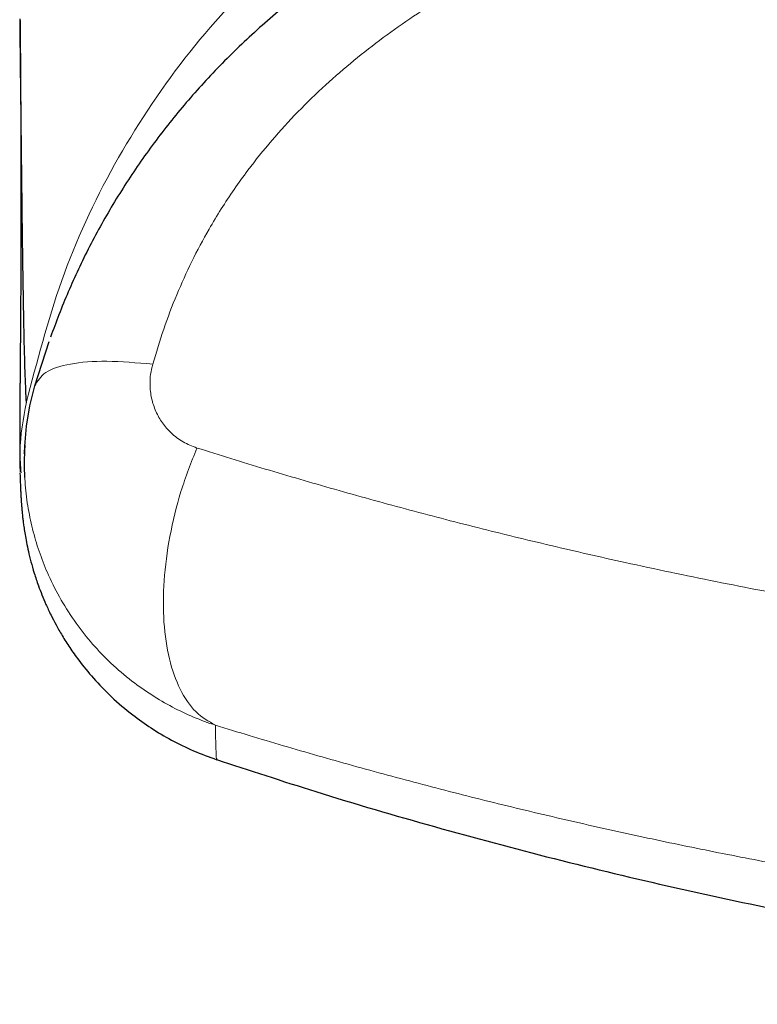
# Model space of a CAD drawing. Header units: millimetres. Extents: x 8 to 961, y 12 to 932.
# Tile 41 of 187: x 555.69 to 559.13, y 440.89 to 445.48. Entities that reach past the tile are written whole.
import ezdxf

# ---------------------------------------------------------------- set-up
doc = ezdxf.new("R2010")
doc.units = ezdxf.units.MM

msp = doc.modelspace()

# ---------------------------------------------------------------- linework, layer by layer
at = {"color": 7, "linetype": 'Continuous', "lineweight": 30}
msp.add_line((555.7621, 443.7721), (555.8279, 443.9791), dxfattribs=at)
at = {"color": 7, "linetype": 'Continuous', "lineweight": 30, "flags": 128}
msp.add_lwpolyline([(555.7155, 443.345), (555.7129, 443.397), (555.7148, 443.4905), (555.7235, 443.5841), (555.7392, 443.6785), (555.7621, 443.772), (555.7621, 443.7721), (555.7621, 443.7721)], dxfattribs=at)
at = {"color": 8, "linetype": 'Continuous', "lineweight": 0}
for points, knots in [([(563.6023, 447.4855), (563.2855, 447.483), (562.6518, 447.478), (561.7022, 447.4268), (560.7556, 447.3324), (559.8174, 447.1754), (559.0126, 446.9598), (558.3462, 446.7061), (557.8121, 446.4439), (557.3093, 446.1257), (556.8498, 445.7468), (556.449, 445.306), (556.1202, 444.8096), (555.8703, 444.2676), (555.7714, 443.8838), (555.7219, 443.6918)], [0, 0, 0, 0, 0.10003, 0.200056, 0.300173, 0.400239, 0.500131, 0.562636, 0.625145, 0.687668, 0.750125, 0.812616, 0.875055, 0.937489, 1, 1, 1, 1]), ([(563.6023, 446.6807), (563.4326, 446.6801), (563.0932, 446.6788), (562.5839, 446.6668), (562.0748, 446.6456), (561.5648, 446.6126), (561.1398, 446.5736), (560.7996, 446.5341), (560.5447, 446.5), (560.2901, 446.4611), (560.036, 446.4167), (559.7828, 446.3666), (559.5071, 446.305), (559.2094, 446.2289), (558.9173, 446.1418), (558.6542, 446.0519), (558.4457, 445.972), (558.2656, 445.8959), (558.1131, 445.8262), (557.9628, 445.7517), (557.8143, 445.6716), (557.6681, 445.5857), (557.524, 445.4931), (557.3834, 445.3939), (557.2465, 445.2874), (557.1135, 445.1725), (556.9856, 445.0486), (556.8643, 444.9159), (556.7664, 444.7943), (556.689, 444.6868), (556.6287, 444.5955), (556.5616, 444.4841), (556.4911, 444.3515), (556.4209, 444.1958), (556.3597, 444.0362), (556.3269, 443.9273), (556.3105, 443.8728)], [0, 0, 0, 0, 0.060628, 0.121302, 0.182117, 0.242982, 0.304429, 0.335184, 0.365947, 0.396828, 0.427722, 0.45866, 0.489617, 0.529312, 0.569067, 0.59908, 0.629092, 0.649146, 0.669115, 0.689144, 0.709172, 0.729462, 0.74975, 0.770355, 0.790957, 0.811704, 0.83322, 0.854758, 0.876269, 0.889489, 0.902709, 0.915993, 0.936821, 0.957651, 0.978825, 1, 1, 1, 1]), ([(556.3105, 443.8728), (556.3068, 443.8571), (556.2993, 443.8258), (556.2966, 443.772), (556.3035, 443.7131), (556.3236, 443.6523), (556.3547, 443.5979), (556.397, 443.5494), (556.4503, 443.5084), (556.4942, 443.4912), (556.5161, 443.4826)], [0, 0, 0, 0, 0.090789, 0.181622, 0.312864, 0.44422, 0.57512, 0.70605, 0.85306, 1, 1, 1, 1]), ([(555.7227, 443.6956), (555.7081, 443.6192), (555.6871, 443.5102), (555.6953, 443.3999), (555.6977, 443.3669)], [0, 0, 0, 0, 0.700515, 1, 1, 1, 1]), ([(556.5161, 443.4826), (556.6216, 443.4498), (556.8327, 443.3841), (557.1568, 443.2898), (557.4865, 443.1987), (557.8223, 443.1113), (558.1637, 443.028), (558.5333, 442.9436), (558.932, 442.8597), (559.3605, 442.7777), (559.7948, 442.703), (560.2153, 442.6387), (560.6209, 442.584), (561.0106, 442.5381), (561.4031, 442.4983), (561.7854, 442.4661), (562.1569, 442.4407), (562.5515, 442.4197), (562.9816, 442.4043), (563.447, 442.3967), (563.8958, 442.3982), (564.3273, 442.4076), (564.7413, 442.4238), (565.1407, 442.4463), (565.5252, 442.4745), (565.8948, 442.5073), (566.2294, 442.5423), (566.5294, 442.5778), (566.7922, 442.6119), (567.0504, 442.6484), (567.3327, 442.6913), (567.6414, 442.7423), (567.9753, 442.8025), (568.3069, 442.8672), (568.6359, 442.9362), (568.9619, 443.0096), (569.2848, 443.0871), (569.6043, 443.1686), (569.92, 443.2539), (570.2052, 443.3353), (570.4613, 443.4117), (570.6127, 443.459), (570.6885, 443.4826)], [0, 0, 0, 0, 0.02526, 0.050525, 0.075785, 0.101153, 0.126527, 0.151895, 0.182355, 0.212834, 0.243313, 0.273772, 0.3003, 0.326842, 0.353384, 0.379912, 0.403937, 0.427962, 0.458828, 0.489705, 0.520571, 0.548098, 0.575632, 0.603159, 0.628033, 0.652914, 0.677788, 0.696002, 0.714216, 0.731788, 0.74936, 0.772919, 0.796483, 0.820043, 0.843857, 0.867675, 0.891489, 0.915557, 0.93963, 0.963698, 0.981849, 1, 1, 1, 1]), ([(556.6028, 442.192), (556.6028, 442.192), (556.5684, 442.2033), (556.5002, 442.2288), (556.4008, 442.2759), (556.3048, 442.3319), (556.2086, 442.3997), (556.1162, 442.4787), (556.0292, 442.5691), (555.9514, 442.6673), (555.8825, 442.7743), (555.8272, 442.8826), (555.7846, 442.9892), (555.7527, 443.0929), (555.73, 443.2004), (555.7181, 443.285), (555.716, 443.3336), (555.7155, 443.345)], [0, 0, 0, 0, 0.000038, 0.070193, 0.140837, 0.213019, 0.285732, 0.369059, 0.448854, 0.529367, 0.612186, 0.695813, 0.765077, 0.834815, 0.906053, 0.977811, 1, 1, 1, 1]), ([(556.6024, 442.1921), (556.6036, 442.1384), (556.6059, 442.031), (556.6082, 442.0348), (556.6093, 442.0368)], [0, 0, 0, 0, 0.500037, 1, 1, 1, 1]), ([(570.6019, 442.192), (570.4736, 442.1531), (570.217, 442.0751), (569.8217, 441.9645), (569.434, 441.8629), (569.0545, 441.7704), (568.6847, 441.6865), (568.322, 441.6104), (567.9673, 441.5416), (567.6213, 441.4799), (567.3033, 441.428), (567.0143, 441.3848), (566.7574, 441.3491), (566.5012, 441.3165), (566.2168, 441.2833), (565.9018, 441.2506), (565.5558, 441.2198), (565.207, 441.1938), (564.8556, 441.1728), (564.502, 441.1569), (564.1463, 441.1462), (563.7889, 441.1407), (563.43, 441.1406), (563.1007, 441.1454), (562.801, 441.1538), (562.4706, 441.1667), (562.0806, 441.1878), (561.6321, 441.2206), (561.1862, 441.2616), (560.7627, 441.3085), (560.3615, 441.3601), (559.9824, 441.4151), (559.6068, 441.4758), (559.2469, 441.5398), (558.9025, 441.6065), (558.5685, 441.6761), (558.2334, 441.7511), (557.8978, 441.8314), (557.5665, 441.9158), (557.2399, 442.0042), (556.9178, 442.096), (556.7077, 442.16), (556.6026, 442.192)], [0, 0, 0, 0, 0.030815, 0.061639, 0.092453, 0.119878, 0.14731, 0.174735, 0.199468, 0.224206, 0.248939, 0.267033, 0.285127, 0.302781, 0.320434, 0.344102, 0.367774, 0.391442, 0.415369, 0.4393, 0.463227, 0.487417, 0.511613, 0.535804, 0.554054, 0.572303, 0.602819, 0.633355, 0.663891, 0.694407, 0.720968, 0.747543, 0.774117, 0.800679, 0.824717, 0.848754, 0.873909, 0.899068, 0.924222, 0.94948, 0.974742, 1, 1, 1, 1])]:
    msp.add_open_spline(points, degree=3, knots=knots, dxfattribs=at)
at = {"color": 7, "linetype": 'Continuous', "lineweight": 30}
for points, knots in [([(557.6954, 446.0552), (557.6755, 446.0446), (557.6117, 446.0106), (557.5072, 445.9498), (557.3827, 445.8734), (557.267, 445.7974), (557.1559, 445.7199), (557.0499, 445.6409), (556.9451, 445.5577), (556.8448, 445.4725), (556.7485, 445.3854), (556.6566, 445.2964), (556.5692, 445.2059), (556.4865, 445.1142), (556.4084, 445.0213), (556.3344, 444.9268), (556.2638, 444.8301), (556.1965, 444.7309), (556.1327, 444.6296), (556.0726, 444.5263), (556.0163, 444.4213), (555.9644, 444.3156), (555.9169, 444.2095), (555.8736, 444.1044), (555.8479, 444.034), (555.8352, 443.9993)], [0, 0, 0, 0, 0.023719, 0.075995, 0.127122, 0.177235, 0.221586, 0.269462, 0.316152, 0.362304, 0.407853, 0.452749, 0.49696, 0.54046, 0.582903, 0.625019, 0.667253, 0.709563, 0.751899, 0.794208, 0.836445, 0.878568, 0.919657, 0.960505, 1, 1, 1, 1]), ([(555.6928, 445.4728), (555.6928, 445.4704), (555.693, 445.4539), (555.6933, 445.4246), (555.6937, 445.386), (555.694, 445.3505), (555.6942, 445.3182), (555.6945, 445.2889), (555.6947, 445.2627), (555.6949, 445.2394), (555.695, 445.2189), (555.6951, 445.2012), (555.6952, 445.1863), (555.6953, 445.1738), (555.6954, 445.1625), (555.6955, 445.1459), (555.6956, 445.1226), (555.6958, 445.0923), (555.696, 445.0562), (555.6962, 445.0151), (555.6964, 444.9699), (555.6965, 444.9247), (555.6966, 444.8852), (555.6967, 444.8516), (555.6968, 444.8243), (555.6969, 444.7982), (555.6969, 444.7727), (555.6969, 444.747), (555.697, 444.7207), (555.697, 444.6937), (555.697, 444.666), (555.697, 444.6381), (555.697, 444.6114), (555.697, 444.5876), (555.697, 444.567), (555.6969, 444.5492), (555.6969, 444.532), (555.6969, 444.5142), (555.6969, 444.4948), (555.6968, 444.4736), (555.6968, 444.4482), (555.6967, 444.419), (555.6966, 444.3861), (555.6965, 444.3525), (555.6964, 444.3233), (555.6963, 444.2988), (555.6962, 444.2797), (555.6961, 444.2615), (555.696, 444.2448), (555.6959, 444.2293), (555.6959, 444.2151), (555.6958, 444.2019), (555.6957, 444.1895), (555.6957, 444.1777), (555.6956, 444.166), (555.6955, 444.1537), (555.6954, 444.1382), (555.6953, 444.1191), (555.6951, 444.0964), (555.695, 444.073), (555.6948, 444.0497), (555.6946, 444.0272), (555.6945, 444.0055), (555.6943, 443.9795), (555.694, 443.9493), (555.6937, 443.9147), (555.6935, 443.8855), (555.6933, 443.861), (555.6931, 443.841), (555.6929, 443.821), (555.6928, 443.801), (555.6926, 443.7807), (555.6924, 443.7596), (555.6922, 443.7378), (555.692, 443.7151), (555.6919, 443.6941), (555.6917, 443.6749), (555.6916, 443.658), (555.6915, 443.6419), (555.6915, 443.6282), (555.6914, 443.6166), (555.6913, 443.6071), (555.6913, 443.5984), (555.6913, 443.59), (555.6913, 443.5815), (555.6912, 443.5724), (555.6912, 443.5626), (555.6912, 443.5521), (555.6912, 443.541), (555.6912, 443.5284), (555.6912, 443.5142), (555.6913, 443.4987), (555.6913, 443.4822), (555.6915, 443.465), (555.6916, 443.4471), (555.6919, 443.4288), (555.6922, 443.41), (555.6926, 443.3906), (555.693, 443.3777), (555.6932, 443.3711)], [0, 0, 0, 0, 0.002194, 0.014931, 0.026783, 0.037752, 0.047838, 0.056967, 0.065231, 0.072631, 0.079167, 0.084841, 0.089573, 0.093474, 0.096923, 0.100519, 0.109703, 0.119762, 0.130696, 0.146007, 0.161581, 0.177417, 0.193352, 0.203599, 0.213491, 0.223027, 0.232216, 0.241657, 0.251719, 0.261776, 0.272386, 0.283495, 0.294075, 0.303732, 0.311558, 0.318652, 0.32523, 0.332301, 0.340374, 0.349128, 0.358563, 0.372048, 0.386087, 0.400669, 0.415795, 0.424682, 0.433461, 0.441697, 0.449386, 0.456527, 0.463119, 0.469163, 0.475178, 0.480568, 0.48607, 0.49196, 0.498237, 0.508657, 0.519995, 0.532059, 0.543814, 0.555634, 0.566949, 0.577815, 0.596977, 0.615961, 0.635063, 0.646695, 0.658454, 0.67034, 0.682354, 0.694875, 0.707999, 0.721943, 0.736706, 0.752287, 0.763891, 0.775854, 0.787229, 0.797671, 0.805221, 0.812195, 0.818594, 0.824418, 0.830796, 0.837597, 0.844972, 0.852922, 0.861446, 0.870543, 0.882217, 0.894706, 0.907904, 0.921779, 0.936331, 0.951279, 0.966875, 0.983116, 1, 1, 1, 1]), ([(555.7228, 443.6956), (555.7208, 443.7331), (555.7168, 443.8081), (555.7119, 443.9903), (555.7076, 444.2232), (555.7037, 444.5099), (555.6998, 444.8496), (555.6963, 445.1722), (555.6936, 445.3998), (555.6927, 445.48)], [0, 0, 0, 0, 0.153913, 0.307883, 0.461665, 0.614992, 0.767966, 0.918323, 1, 1, 1, 1]), ([(555.7152, 443.497), (555.715, 443.4949), (555.7148, 443.4907), (555.7144, 443.4848), (555.7141, 443.4794), (555.7137, 443.4747), (555.7135, 443.4706), (555.7132, 443.4671), (555.713, 443.4642), (555.7128, 443.4613), (555.7126, 443.4588), (555.7125, 443.4576), (555.7125, 443.4577), (555.7126, 443.4577)], [0, 0, 0, 0, 0.102511, 0.213017, 0.317207, 0.415082, 0.505064, 0.588957, 0.666761, 0.738479, 0.837323, 0.941797, 1, 1, 1, 1]), ([(555.7126, 443.4577), (555.7126, 443.458), (555.7127, 443.4587), (555.713, 443.4616), (555.7134, 443.4658), (555.7142, 443.4725), (555.7154, 443.4817), (555.7163, 443.4892), (555.7171, 443.4944), (555.7172, 443.495)], [0, 0, 0, 0, 0.151553, 0.310653, 0.485889, 0.656802, 0.821466, 0.97989, 1, 1, 1, 1]), ([(555.6924, 443.3667), (555.6925, 443.3633), (555.6927, 443.3554), (555.6931, 443.3435), (555.6936, 443.3312), (555.694, 443.32), (555.6944, 443.3097), (555.6948, 443.3003), (555.6952, 443.2916), (555.6956, 443.2834), (555.696, 443.2758), (555.6963, 443.269), (555.6967, 443.263), (555.697, 443.2578), (555.6972, 443.2533), (555.6975, 443.2493), (555.6977, 443.2454), (555.698, 443.241), (555.6983, 443.2359), (555.6989, 443.2278), (555.6998, 443.2154), (555.7012, 443.1977), (555.7032, 443.1771), (555.7055, 443.1555), (555.7079, 443.1354), (555.7111, 443.1113), (555.7158, 443.081), (555.7223, 443.0449), (555.731, 443.0029), (555.7427, 442.9552), (555.7579, 442.9017), (555.7754, 442.8491), (555.7943, 442.7995), (555.8126, 442.756), (555.834, 442.7099), (555.8599, 442.6596), (555.8888, 442.6088), (555.924, 442.5532), (555.9713, 442.4864), (556.0346, 442.4086), (556.1184, 442.3221), (556.2093, 442.2445), (556.3036, 442.1775), (556.3979, 442.1215), (556.5001, 442.0712), (556.5726, 442.045), (556.6094, 442.0317)], [0, 0, 0, 0, 0.028882, 0.068685, 0.106272, 0.141643, 0.174796, 0.205732, 0.23445, 0.263417, 0.289712, 0.313334, 0.334283, 0.352558, 0.368161, 0.380423, 0.391816, 0.403715, 0.416121, 0.429035, 0.459693, 0.492887, 0.528619, 0.566893, 0.597449, 0.627377, 0.65607, 0.683575, 0.709948, 0.735252, 0.75956, 0.782953, 0.798087, 0.812883, 0.827567, 0.838812, 0.850406, 0.862473, 0.875111, 0.892969, 0.91207, 0.932428, 0.948487, 0.965157, 0.98236, 1, 1, 1, 1]), ([(556.605, 442.0335), (556.7597, 441.9827), (557.097, 441.8718), (557.6223, 441.718), (558.1794, 441.5688), (558.7402, 441.4345), (559.3043, 441.3146), (559.8714, 441.2094), (560.46, 441.1161), (561.0701, 441.0364), (561.7012, 440.9724), (562.334, 440.9266), (562.9678, 440.8991), (563.5829, 440.8903), (564.1788, 440.8981), (564.7551, 440.9208), (565.3306, 440.9586), (565.9049, 441.0115), (566.4776, 441.0795), (567.0484, 441.1624), (567.6357, 441.2634), (568.239, 441.3842), (568.8572, 441.5264), (569.471, 441.6865), (570.0521, 441.8541), (570.4258, 441.9767), (570.5985, 442.0333)], [0, 0, 0, 0, 0.034319, 0.074807, 0.1153, 0.155796, 0.196295, 0.236794, 0.277294, 0.321842, 0.36639, 0.410937, 0.455483, 0.50003, 0.540526, 0.581023, 0.621521, 0.662019, 0.702518, 0.743017, 0.783517, 0.828066, 0.872612, 0.917156, 0.961693, 1, 1, 1, 1])]:
    msp.add_open_spline(points, degree=3, knots=knots, dxfattribs=at)
at = {"color": 8, "linetype": 'Continuous', "lineweight": 0}
for points in [[(556.3105, 443.8728), (556.2366, 443.8792), (556.0888, 443.8922), (555.92, 443.8771), (555.7999, 443.8391), (555.7747, 443.7944), (555.7621, 443.7721)], [(556.6028, 442.192), (556.571, 442.2101), (556.5072, 442.2464), (556.4349, 442.3545), (556.3842, 442.4962), (556.3588, 442.6688), (556.3595, 442.8633), (556.3868, 443.0705), (556.4376, 443.282), (556.4899, 443.4157), (556.5161, 443.4826)]]:
    msp.add_open_spline(points, degree=3, dxfattribs=at)

doc.saveas('drawing.dxf')
